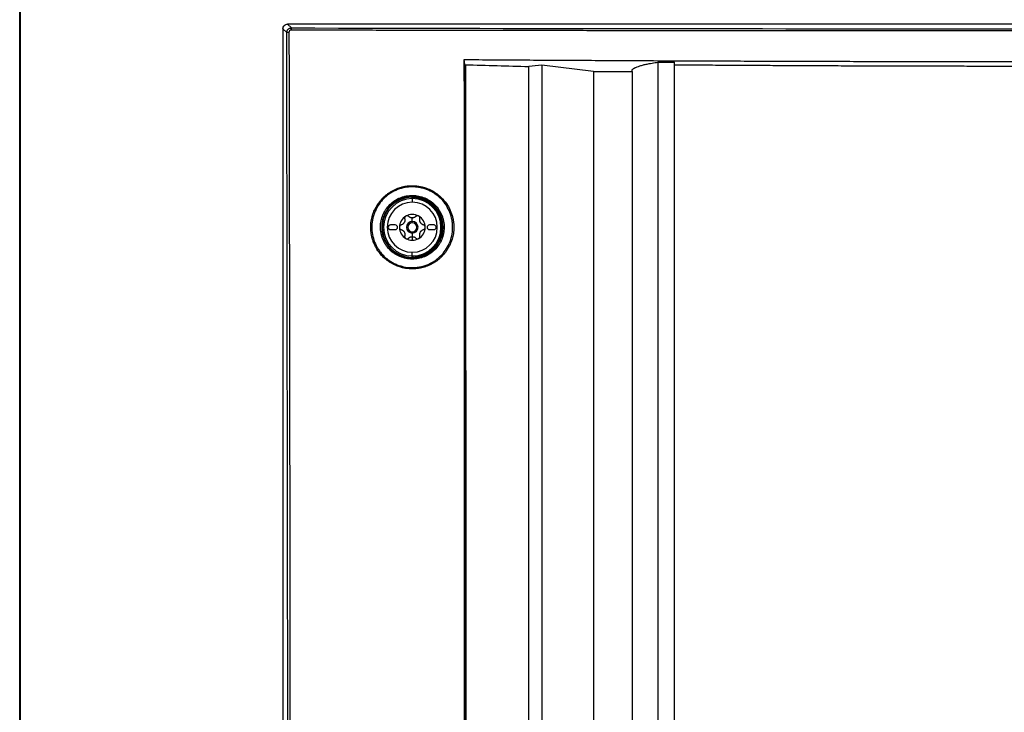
# Model space of a CAD drawing. Header units: millimetres. Extents: x 155473 to 158085, y 111018 to 114514.
# Tile 118 of 181: x 156776 to 156989, y 113059 to 113209. Entities that reach past the tile are written whole.
import ezdxf

# ---------------------------------------------------------------- set-up
doc = ezdxf.new("R2010")
doc.units = ezdxf.units.MM

msp = doc.modelspace()

# ---------------------------------------------------------------- linework, layer by layer
at = {"color": 7, "linetype": 'Continuous', "lineweight": 25}
for p, q in [((156775.71, 112386.87), (156775.71, 113237.12)), ((156775.84, 113233.86), (156775.84, 112831.16)), ((157161.72, 113207.73), (156833.71, 113207.73)), ((156833.71, 113207.73), (156834.53, 113206.91)), ((156832.72, 113206.73), (156832.72, 112831.73)), ((156833.54, 113205.91), (156832.72, 113206.73)), ((156872.07, 113198.98), (156871.98, 113200.06)), ((156899.95, 113197.45), (156888.75, 113198.86)), ((156913.95, 113199.51), (156917.45, 113199.51)), ((156917.45, 113198.95), (156917.45, 113199.51)), ((156899.95, 113197.45), (156908.35, 113197.45)), ((156908.35, 113197.45), (156908.35, 113197.88)), ((156908.35, 113197.45), (156908.35, 112910.07)), ((156860.72, 113169.94), (156860.72, 113170.14)), ((156860.72, 113169.94), (156860.72, 113169.14)), ((156860.75, 113169.94), (156860.75, 113170.17)), ((156860.85, 113170.17), (156860.85, 113170.27)), ((156860.85, 113170.17), (156860.85, 113169.94)), ((156860.72, 113164.98), (156860.72, 113165.76)), ((156860.72, 113164.73), (156860.72, 113164.98)), ((156857.02, 113164.23), (156856.02, 113164.23)), ((156856.02, 113163.23), (156857.02, 113163.23)), ((156860.72, 113162.73), (156860.72, 113162.48)), ((156860.72, 113162.48), (156860.72, 113161.71)), ((156865.42, 113164.23), (156864.42, 113164.23)), ((156864.42, 113163.23), (156865.42, 113163.23)), ((156860.72, 113161.7), (156860.72, 113160.93)), ((156860.72, 113157.52), (156860.72, 113158.32)), ((156860.72, 113157.32), (156860.72, 113157.52)), ((156860.75, 113157.3), (156860.75, 113157.52)), ((156860.85, 113157.53), (156860.85, 113157.29)), ((156860.85, 113157.29), (156860.85, 113157.19))]:
    msp.add_line(p, q, dxfattribs=at)
at = {"color": 7, "linetype": 'Continuous', "lineweight": 25, "flags": 128}
for points in [[(156888.75, 113198.86), (156888.75, 113042.82), (156888.75, 113011.62), (156888.75, 112980.41), (156888.75, 112949.2), (156888.75, 112917.99), (156888.75, 112886.78)], [(156860.62, 113170.24), (156860.64, 113170.26), (156860.65, 113170.27)], [(156860.75, 113170.17), (156860.74, 113170.15), (156860.72, 113170.14)], [(156860.65, 113157.2), (156860.64, 113157.21), (156860.62, 113157.22)], [(156860.72, 113157.32), (156860.74, 113157.31), (156860.75, 113157.3)]]:
    msp.add_lwpolyline(points, dxfattribs=at)
at = {"color": 7, "linetype": 'Continuous', "lineweight": 25}
for centre, radius, start, end in [((156833.91, 113202.11), 3.83, 88.4997, 95.6715), ((156837.73, 113206.53), 3.22, 173.2107, 181.8083), ((156860.72, 113163.73), 6.51, 90.8159, 269.1841), ((156860.72, 113163.73), 6.21, 90, 270), ((156860.72, 113163.73), 5.41, 90, 270), ((156860.65, 113170.17), 0.1, 0.0207, 90.5349), ((156860.72, 113163.73), 6.21, 0, 90), ((156860.72, 113163.73), 5.41, 270, 90), ((156860.72, 113163.73), 6.54, 271.2236, 88.7764), ((156860.72, 113163.73), 6.44, 271.2236, 88.7764), ((156850.62, 113163.21), 4.95, 63.0023, 65.7578), ((156860.72, 113163.73), 2.8, 120, 180), ((156860.72, 113163.73), 2.03, 147.5089, 152.4911), ((156858.04, 113165.28), 1.07, 325.2504, 334.7496), ((156860.72, 113163.73), 2.8, 60, 120), ((156860.72, 113163.73), 1.25, 90, 270), ((156860.72, 113163.73), 1, 90, 270), ((156860.72, 113163.73), 2.03, 87.5089, 92.4911), ((156860.72, 113166.82), 1.07, 265.2504, 270), ((156860.72, 113166.82), 1.07, 270, 274.7496), ((156860.72, 113163.73), 1.25, 270, 90), ((156860.72, 113163.73), 1, 270, 90), ((156860.72, 113163.73), 2.8, 0, 60), ((156860.72, 113163.73), 2.03, 27.5089, 32.4911), ((156863.39, 113165.28), 1.07, 205.2504, 214.7496), ((156856.02, 113163.73), 0.5, 90, 270), ((156857.02, 113163.73), 0.5, 270, 90), ((156860.72, 113163.73), 2.8, 180, 240), ((156860.72, 113163.73), 2.03, 207.5089, 212.4911), ((156858.04, 113162.19), 1.07, 25.2504, 34.7496), ((156860.72, 113163.73), 6.21, 270, 0), ((156860.72, 113163.73), 2.8, 300, 0), ((156860.72, 113163.73), 2.03, 327.5089, 332.4911), ((156863.39, 113162.19), 1.07, 145.2504, 154.7496), ((156864.42, 113163.73), 0.5, 90, 270), ((156865.42, 113163.73), 0.5, 270, 90), ((156860.72, 113163.73), 2.8, 240, 270), ((156860.72, 113160.64), 1.07, 85.2504, 94.7496), ((156860.72, 113163.73), 2.03, 267.5089, 270), ((156860.72, 113163.73), 2.03, 270, 272.4911), ((156860.72, 113163.73), 2.8, 270, 300), ((156866.36, 113155.28), 5.08, 61.5033, 64.4462), ((156860.65, 113157.3), 0.1, 269.4651, 359.9793)]:
    msp.add_arc(centre, radius, start, end, dxfattribs=at)
for points, knots in [([(156832.72, 113206.73), (156832.72, 113206.85), (156832.74, 113206.98), (156832.83, 113207.22), (156832.91, 113207.34), (156833.11, 113207.54), (156833.22, 113207.61), (156833.47, 113207.71), (156833.6, 113207.73), (156833.71, 113207.73)], [0, 0, 0, 0, 0.25, 0.25, 0.5, 0.5, 0.75, 0.75, 1, 1, 1, 1]), ([(156833.54, 113205.91), (156833.54, 113205.95), (156833.54, 113206.02), (156833.56, 113206.12), (156833.58, 113206.22), (156833.62, 113206.32), (156833.67, 113206.41), (156833.72, 113206.5), (156833.79, 113206.58), (156833.86, 113206.65), (156833.94, 113206.72), (156834.03, 113206.78), (156834.12, 113206.83), (156834.22, 113206.86), (156834.32, 113206.89), (156834.43, 113206.91), (156834.5, 113206.91), (156834.53, 113206.91)], [0, 0, 0, 0, 0.0660156, 0.1321135, 0.198296, 0.2645659, 0.3309254, 0.3973773, 0.4639238, 0.5305675, 0.5973109, 0.6641564, 0.7311064, 0.7981633, 0.8653296, 0.9326077, 1, 1, 1, 1]), ([(156833.9, 112831.73), (156833.9, 112862.92), (156833.89, 112894.11), (156833.85, 112956.49), (156833.83, 112987.67), (156833.77, 113050.04), (156833.73, 113081.22), (156833.64, 113143.57), (156833.59, 113174.74), (156833.54, 113205.91)], [0, 0, 0, 0, 0.25, 0.25, 0.5, 0.5, 0.75, 0.75, 1, 1, 1, 1]), ([(156834.51, 113206.43), (156834.38, 113206.43), (156834.25, 113206.38), (156834.07, 113206.19), (156834.01, 113206.06), (156834.01, 113205.93)], [0, 0, 0, 0, 0.5, 0.5, 1, 1, 1, 1]), ([(156834.01, 113205.93), (156834.02, 113202.28), (156834.03, 113194.99), (156834.05, 113184.05), (156834.07, 113173.12), (156834.09, 113162.19), (156834.11, 113151.25), (156834.12, 113140.31), (156834.14, 113129.36), (156834.16, 113118.41), (156834.17, 113107.45), (156834.19, 113096.47), (156834.2, 113085.47), (156834.22, 113074.45), (156834.23, 113063.4), (156834.24, 113052.32), (156834.25, 113041.2), (156834.27, 113030.05), (156834.28, 113015.62), (156834.3, 112997.94), (156834.31, 112977.01), (156834.33, 112956.09), (156834.34, 112935.2), (156834.35, 112914.35), (156834.36, 112893.57), (156834.37, 112872.87), (156834.38, 112852.26), (156834.38, 112838.56), (156834.38, 112831.73)], [0, 0, 0, 0, 0.02925, 0.058487, 0.087717, 0.116944, 0.146175, 0.175415, 0.20467, 0.233945, 0.263249, 0.29259, 0.321979, 0.35143, 0.380952, 0.410557, 0.440258, 0.470066, 0.499991, 0.555911, 0.611847, 0.667756, 0.723592, 0.779309, 0.834858, 0.890185, 0.945242, 1, 1, 1, 1]), ([(157160.92, 113206.43), (157158.79, 113206.43), (157154.52, 113206.42), (157148.12, 113206.4), (157141.73, 113206.39), (157135.33, 113206.38), (157128.93, 113206.37), (157122.53, 113206.36), (157116.13, 113206.35), (157109.73, 113206.34), (157103.33, 113206.33), (157096.94, 113206.32), (157090.53, 113206.31), (157084.13, 113206.3), (157077.73, 113206.29), (157071.33, 113206.29), (157064.93, 113206.28), (157058.53, 113206.28), (157052.13, 113206.27), (157045.73, 113206.27), (157039.33, 113206.26), (157032.93, 113206.26), (157026.52, 113206.26), (157020.12, 113206.25), (157013.72, 113206.25), (157007.32, 113206.25), (157000.92, 113206.25), (156994.51, 113206.25), (156988.11, 113206.25), (156981.71, 113206.25), (156975.31, 113206.25), (156968.91, 113206.26), (156962.5, 113206.26), (156956.1, 113206.26), (156949.7, 113206.27), (156943.3, 113206.27), (156936.9, 113206.28), (156930.5, 113206.28), (156924.1, 113206.29), (156917.7, 113206.29), (156911.3, 113206.3), (156904.9, 113206.31), (156898.5, 113206.32), (156892.1, 113206.33), (156885.7, 113206.34), (156879.3, 113206.35), (156872.9, 113206.36), (156866.5, 113206.37), (156860.1, 113206.38), (156853.7, 113206.39), (156847.31, 113206.4), (156840.91, 113206.42), (156836.65, 113206.43), (156834.51, 113206.43)], [0, 0, 0, 0, 0.019608, 0.039216, 0.058824, 0.078432, 0.098039, 0.117647, 0.137255, 0.156863, 0.176471, 0.196079, 0.215687, 0.235294, 0.254902, 0.27451, 0.294118, 0.313726, 0.333334, 0.352941, 0.372549, 0.392157, 0.411765, 0.431373, 0.45098, 0.470588, 0.490196, 0.509804, 0.529412, 0.54902, 0.568627, 0.588235, 0.607843, 0.627451, 0.647059, 0.666666, 0.686274, 0.705882, 0.72549, 0.745098, 0.764706, 0.784313, 0.803921, 0.823529, 0.843137, 0.862745, 0.882353, 0.901961, 0.921568, 0.941176, 0.960784, 0.980392, 1, 1, 1, 1]), ([(156834.53, 113206.91), (156888.9, 113206.79), (156943.31, 113206.73), (157052.14, 113206.73), (157106.53, 113206.79), (157160.9, 113206.91)], [0, 0, 0, 0, 0.5, 0.5, 1, 1, 1, 1]), ([(156871.98, 113200.06), (156874.08, 113200.05), (156878.28, 113200.02), (156884.57, 113199.98), (156890.87, 113199.94), (156897.17, 113199.91), (156903.47, 113199.87), (156909.77, 113199.84), (156916.06, 113199.81), (156922.36, 113199.79), (156928.66, 113199.76), (156934.96, 113199.74), (156941.26, 113199.72), (156947.56, 113199.7), (156953.86, 113199.68), (156960.16, 113199.67), (156966.46, 113199.66), (156972.75, 113199.65), (156979.05, 113199.64), (156985.35, 113199.63), (156991.65, 113199.63), (156997.95, 113199.63), (157004.25, 113199.63), (157010.55, 113199.63), (157016.85, 113199.64), (157023.15, 113199.65), (157029.45, 113199.66), (157035.75, 113199.67), (157042.05, 113199.68), (157048.35, 113199.7), (157054.65, 113199.72), (157060.95, 113199.74), (157067.25, 113199.76), (157073.54, 113199.79), (157079.84, 113199.81), (157086.14, 113199.84), (157092.44, 113199.88), (157098.74, 113199.91), (157105.03, 113199.95), (157111.33, 113199.98), (157117.63, 113200.02), (157121.83, 113200.05), (157123.92, 113200.07)], [0, 0, 0, 0, 0.025, 0.050001, 0.075001, 0.100001, 0.125002, 0.150002, 0.175002, 0.200002, 0.225002, 0.250002, 0.275002, 0.300002, 0.325001, 0.350001, 0.375001, 0.400001, 0.425, 0.45, 0.475, 0.5, 0.524999, 0.549999, 0.574999, 0.599999, 0.624998, 0.649998, 0.674998, 0.699998, 0.724998, 0.749998, 0.774998, 0.799998, 0.824998, 0.849998, 0.874998, 0.899998, 0.924999, 0.949999, 0.974999, 1, 1, 1, 1]), ([(156872.09, 112940.11), (156872.09, 112943.8), (156872.08, 112951.17), (156872.08, 112962.22), (156872.08, 112973.25), (156872.08, 112984.26), (156872.07, 112995.24), (156872.07, 113006.19), (156872.07, 113017.11), (156872.06, 113028), (156872.06, 113038.86), (156872.05, 113049.69), (156872.05, 113060.49), (156872.05, 113071.26), (156872.04, 113082.02), (156872.04, 113092.76), (156872.03, 113103.49), (156872.03, 113114.22), (156872.02, 113124.94), (156872.02, 113135.66), (156872.01, 113146.38), (156872.01, 113157.1), (156872, 113167.83), (156871.99, 113178.57), (156871.99, 113189.31), (156871.98, 113196.48), (156871.98, 113200.06)], [0, 0, 0, 0, 0.042568, 0.085067, 0.127488, 0.16982, 0.212056, 0.254187, 0.296202, 0.338095, 0.379857, 0.4215, 0.463038, 0.504487, 0.545863, 0.587181, 0.628457, 0.669705, 0.710941, 0.752176, 0.793417, 0.834673, 0.875952, 0.91726, 0.958607, 1, 1, 1, 1]), ([(156872.07, 113198.98), (156872.07, 113198.98), (156872.07, 113198.98), (156872.09, 113198.97), (156872.11, 113198.96), (156872.14, 113198.96), (156872.17, 113198.95), (156872.19, 113198.95), (156872.2, 113198.95)], [0, 0, 0, 0, 0.168698, 0.332627, 0.500701, 0.749928, 0.874591, 1, 1, 1, 1]), ([(156872.2, 113198.95), (156872.2, 113196.48), (156872.21, 113191.55), (156872.22, 113184.15), (156872.23, 113176.74), (156872.23, 113169.34), (156872.24, 113161.94), (156872.25, 113154.54), (156872.26, 113147.14), (156872.27, 113139.73), (156872.27, 113132.33), (156872.28, 113124.93), (156872.29, 113117.53), (156872.29, 113110.13), (156872.3, 113102.73), (156872.31, 113095.33), (156872.31, 113087.93), (156872.32, 113080.53), (156872.32, 113073.13), (156872.33, 113065.74), (156872.34, 113058.34), (156872.34, 113050.94), (156872.35, 113043.55), (156872.35, 113036.15), (156872.36, 113028.75), (156872.36, 113021.36), (156872.36, 113013.96), (156872.37, 113006.57), (156872.37, 112999.18), (156872.38, 112991.79), (156872.38, 112984.39), (156872.38, 112977), (156872.39, 112969.61), (156872.39, 112962.22), (156872.39, 112954.84), (156872.39, 112947.45), (156872.4, 112942.52), (156872.4, 112940.06)], [0, 0, 0, 0, 0.0286306, 0.057258, 0.0858822, 0.1145032, 0.1431209, 0.1717353, 0.2003465, 0.2289543, 0.2575587, 0.2861598, 0.3147574, 0.3433515, 0.3719422, 0.4005294, 0.4291131, 0.4576931, 0.4862696, 0.5148425, 0.5434117, 0.5719773, 0.6005391, 0.6290972, 0.6576516, 0.6862021, 0.7147488, 0.7432917, 0.7718307, 0.8003659, 0.828897, 0.8574243, 0.8859475, 0.9144667, 0.9429819, 0.971493, 1, 1, 1, 1]), ([(156885.95, 112876.25), (156885.95, 112877.8), (156885.94, 112881.16), (156885.94, 112886.2), (156885.95, 112891.37), (156885.95, 112897.02), (156885.96, 112905.42), (156885.95, 112915.67), (156885.95, 112933.54), (156885.95, 112960.42), (156885.95, 112997.21), (156885.95, 113028.55), (156885.95, 113050.94), (156885.95, 113064.38), (156885.95, 113077.81), (156885.95, 113091.24), (156885.95, 113104.67), (156885.95, 113118.09), (156885.95, 113131.51), (156885.95, 113144.93), (156885.95, 113158.34), (156885.95, 113171.75), (156885.95, 113185.16), (156885.95, 113194.1), (156885.95, 113198.56)], [0, 0, 0, 0, 0.014401, 0.03125, 0.046875, 0.0625, 0.083787, 0.125, 0.157754, 0.25, 0.37501, 0.499999, 0.541684, 0.583365, 0.625044, 0.666719, 0.708392, 0.750061, 0.791727, 0.833389, 0.875048, 0.916702, 0.958353, 1, 1, 1, 1]), ([(156908.35, 113197.88), (156908.37, 113197.9), (156908.41, 113197.94), (156908.48, 113198), (156908.56, 113198.07), (156908.65, 113198.13), (156908.75, 113198.19), (156908.86, 113198.25), (156908.98, 113198.31), (156909.23, 113198.42), (156909.67, 113198.6), (156910.35, 113198.81), (156911.14, 113199.01), (156911.91, 113199.17), (156912.63, 113199.3), (156913.27, 113199.41), (156913.72, 113199.47), (156913.95, 113199.51)], [0, 0, 0, 0, 0.030842, 0.061736, 0.092713, 0.123802, 0.155032, 0.186432, 0.218031, 0.249856, 0.373122, 0.500006, 0.622509, 0.749004, 0.830967, 0.914565, 1, 1, 1, 1]), ([(156997.95, 112874.67), (156990.17, 112874.67), (156982.48, 112874.67), (156970.84, 112874.67), (156966.94, 112874.67), (156959.05, 112874.67), (156955.07, 112874.67), (156948.98, 112874.67), (156946.42, 112874.67), (156943.83, 112874.67), (156943.05, 112874.67), (156942.79, 112874.67), (156942.24, 112874.69), (156941.96, 112874.7), (156941.07, 112874.78), (156940.42, 112874.88), (156939.03, 112875.21), (156938.29, 112875.44), (156937.17, 112875.91), (156936.8, 112876.08), (156936.07, 112876.46), (156935.71, 112876.67), (156935.03, 112877.11), (156934.71, 112877.34), (156934.1, 112877.8), (156933.82, 112878.04), (156933.03, 112878.76), (156932.58, 112879.23), (156932.01, 112879.92), (156931.83, 112880.14), (156931.51, 112880.58), (156931.36, 112880.79), (156930.1, 112882.69), (156929.05, 112884.26), (156927.02, 112887.31), (156926.03, 112888.78), (156924.1, 112891.68), (156923.14, 112893.11), (156921.24, 112895.97), (156920.28, 112897.4), (156918.34, 112900.31), (156917.35, 112901.79), (156916.07, 112903.71), (156915.82, 112904.12), (156915.36, 112904.99), (156915.14, 112905.45), (156914.76, 112906.42), (156914.59, 112906.92), (156914.31, 112907.95), (156914.19, 112908.48), (156914.03, 112909.54), (156913.98, 112910.07), (156913.95, 112910.86), (156913.95, 112911.12), (156913.95, 112911.63), (156913.95, 112912.92), (156913.95, 112918.33), (156913.95, 112931.72), (156913.95, 112960.56), (156913.95, 112985.28), (156913.95, 113067.67), (156913.95, 113133.59), (156913.95, 113199.51)], [0, 0, 0, 0, 0.0625, 0.0625, 0.09375, 0.09375, 0.125, 0.125, 0.140625, 0.144531, 0.144531, 0.146484, 0.146484, 0.148438, 0.148438, 0.152344, 0.152344, 0.15625, 0.15625, 0.158203, 0.158203, 0.160156, 0.160156, 0.162109, 0.162109, 0.164063, 0.164063, 0.167969, 0.167969, 0.169922, 0.169922, 0.171875, 0.171875, 0.1875, 0.1875, 0.203125, 0.203125, 0.21875, 0.21875, 0.234375, 0.234375, 0.25, 0.25, 0.253906, 0.253906, 0.257813, 0.257813, 0.261719, 0.261719, 0.265625, 0.265625, 0.269531, 0.269531, 0.271484, 0.271484, 0.273438, 0.28125, 0.3125, 0.375, 0.5, 0.5, 1, 1, 1, 1]), ([(156997.95, 112878.39), (156996.32, 112878.39), (156993.06, 112878.39), (156988.18, 112878.39), (156983.31, 112878.39), (156978.44, 112878.39), (156973.15, 112878.39), (156967.44, 112878.38), (156961.33, 112878.38), (156955.26, 112878.37), (156950.71, 112878.37), (156947.68, 112878.37), (156946.16, 112878.37), (156944.63, 112878.36), (156943.53, 112878.36), (156942.77, 112878.36), (156942.21, 112878.38), (156941.28, 112878.47), (156940, 112878.74), (156938.6, 112879.26), (156937.24, 112880), (156936.04, 112880.89), (156935.19, 112881.74), (156934.66, 112882.39), (156934.32, 112882.84), (156933.97, 112883.37), (156933.59, 112883.94), (156933.07, 112884.73), (156932.29, 112885.9), (156931.15, 112887.61), (156929.15, 112890.61), (156926.38, 112894.75), (156923.82, 112898.59), (156922.1, 112901.16), (156921.25, 112902.45), (156920.39, 112903.72), (156919.73, 112904.72), (156919.27, 112905.4), (156919.03, 112905.77), (156918.84, 112906.1), (156918.66, 112906.43), (156918.49, 112906.75), (156918.34, 112907.08), (156918.21, 112907.4), (156917.95, 112908.08), (156917.64, 112909.17), (156917.48, 112910.36), (156917.45, 112911.25), (156917.45, 112911.77), (156917.45, 112912.25), (156917.45, 112913.02), (156917.45, 112914.51), (156917.45, 112917.86), (156917.45, 112924.72), (156917.45, 112934.74), (156917.45, 112946.75), (156917.45, 112962.78), (156917.45, 112982.8), (156917.45, 113003.74), (156917.45, 113021.6), (156917.45, 113036.37), (156917.45, 113051.15), (156917.45, 113065.92), (156917.45, 113080.7), (156917.45, 113095.48), (156917.45, 113110.26), (156917.45, 113125.03), (156917.45, 113139.82), (156917.45, 113154.6), (156917.45, 113169.38), (156917.45, 113184.16), (156917.45, 113194.02), (156917.45, 113198.95)], [0, 0, 0, 0, 0.012688, 0.025317, 0.037911, 0.050497, 0.063101, 0.07904, 0.094839, 0.110545, 0.126202, 0.130156, 0.134103, 0.138043, 0.141978, 0.142652, 0.143991, 0.1463, 0.149907, 0.154174, 0.157833, 0.161868, 0.165756, 0.167102, 0.16842, 0.170149, 0.171992, 0.173734, 0.177543, 0.182892, 0.189679, 0.20557, 0.221569, 0.225582, 0.22957, 0.233543, 0.237513, 0.238873, 0.23991, 0.240897, 0.241868, 0.242819, 0.24375, 0.244656, 0.245533, 0.249397, 0.253436, 0.254787, 0.256337, 0.257425, 0.258514, 0.262323, 0.268989, 0.284542, 0.31565, 0.346761, 0.377864, 0.44009, 0.502293, 0.540543, 0.578798, 0.617059, 0.655325, 0.693597, 0.731874, 0.770158, 0.808448, 0.846745, 0.885048, 0.923358, 0.961675, 1, 1, 1, 1]), ([(156917.45, 113198.95), (156919.03, 113198.94), (156922.19, 113198.91), (156926.92, 113198.88), (156931.65, 113198.85), (156936.39, 113198.82), (156941.12, 113198.8), (156945.85, 113198.77), (156950.59, 113198.75), (156955.32, 113198.73), (156960.06, 113198.72), (156964.8, 113198.7), (156969.53, 113198.69), (156974.27, 113198.68), (156979.01, 113198.67), (156983.74, 113198.66), (156988.48, 113198.65), (156993.22, 113198.65), (156999.36, 113198.65), (157006.9, 113198.65), (157015.85, 113198.66), (157024.8, 113198.68), (157033.74, 113198.71), (157042.69, 113198.74), (157051.63, 113198.78), (157060.57, 113198.83), (157069.51, 113198.88), (157075.47, 113198.93), (157078.45, 113198.95)], [0, 0, 0, 0, 0.029408, 0.058816, 0.088223, 0.117632, 0.14704, 0.176449, 0.205859, 0.235269, 0.26468, 0.294092, 0.323505, 0.35292, 0.382336, 0.411753, 0.441172, 0.470593, 0.500016, 0.555586, 0.61115, 0.666709, 0.722264, 0.777815, 0.833363, 0.888909, 0.944455, 1, 1, 1, 1]), ([(156899.95, 113197.45), (156899.95, 113180.02), (156899.95, 113162.43), (156899.95, 113127.01), (156899.95, 113109.18), (156899.95, 113055.54), (156899.95, 113019.54), (156899.95, 112965.94), (156899.95, 112948.14), (156899.95, 112926.04), (156899.95, 112919.42), (156899.95, 112911.72), (156899.95, 112908.29), (156899.95, 112907.05), (156899.95, 112906.78), (156899.95, 112906.64), (156899.96, 112906.25), (156899.97, 112906.03), (156900, 112905.61), (156900.02, 112905.42), (156900.07, 112905.05), (156900.1, 112904.88), (156900.19, 112904.37), (156900.26, 112904.05), (156900.43, 112903.44), (156900.52, 112903.14), (156900.74, 112902.56), (156900.86, 112902.27), (156901.13, 112901.68), (156901.29, 112901.38), (156901.56, 112900.91), (156901.66, 112900.75), (156901.83, 112900.49), (156901.88, 112900.41), (156902, 112900.23), (156902.29, 112899.8), (156903.04, 112898.67), (156903.74, 112897.62), (156906.1, 112894.1), (156908.01, 112891.23), (156911.88, 112885.44), (156913.82, 112882.53), (156917.67, 112876.76), (156919.58, 112873.9), (156922.38, 112869.71), (156923.42, 112868.15), (156924.45, 112866.61), (156924.68, 112866.27), (156924.79, 112866.11), (156925.13, 112865.64), (156925.36, 112865.37), (156926.04, 112864.6), (156926.51, 112864.17), (156927.48, 112863.4), (156927.99, 112863.06), (156929.07, 112862.46), (156929.64, 112862.2), (156930.59, 112861.88), (156930.92, 112861.78), (156931.64, 112861.6), (156932.02, 112861.53), (156932.66, 112861.44), (156932.88, 112861.41), (156933.37, 112861.38), (156933.64, 112861.37), (156934.54, 112861.37), (156935.15, 112861.37), (156945.52, 112861.37), (156955.69, 112861.37), (156976.56, 112861.37), (156987.26, 112861.37), (156997.95, 112861.37)], [0, 0, 0, 0, 0.125, 0.125, 0.25, 0.25, 0.5, 0.5, 0.625, 0.625, 0.65625, 0.671875, 0.679688, 0.680664, 0.680664, 0.681641, 0.681641, 0.683594, 0.683594, 0.685547, 0.685547, 0.6875, 0.6875, 0.691406, 0.691406, 0.695313, 0.695313, 0.699219, 0.699219, 0.703125, 0.703125, 0.705078, 0.705078, 0.706055, 0.706055, 0.707031, 0.710938, 0.71875, 0.71875, 0.75, 0.75, 0.78125, 0.78125, 0.8125, 0.8125, 0.828125, 0.830078, 0.830078, 0.832031, 0.832031, 0.835938, 0.835938, 0.84375, 0.84375, 0.851563, 0.851563, 0.859375, 0.859375, 0.863281, 0.863281, 0.867188, 0.867188, 0.869141, 0.869141, 0.871094, 0.871094, 0.875, 0.875, 0.9375, 0.9375, 1, 1, 1, 1]), ([(156852.65, 113167.73), (156852.7, 113167.82), (156852.79, 113168), (156852.94, 113168.26), (156853.09, 113168.52), (156853.26, 113168.78), (156853.44, 113169.03), (156853.63, 113169.28), (156853.82, 113169.52), (156854.03, 113169.76), (156854.24, 113169.99), (156854.47, 113170.21), (156854.7, 113170.43), (156854.94, 113170.64), (156855.19, 113170.84), (156855.44, 113171.03), (156855.71, 113171.21), (156855.98, 113171.39), (156856.26, 113171.55), (156856.54, 113171.71), (156856.83, 113171.85), (156857.13, 113171.99), (156857.44, 113172.12), (156857.75, 113172.23), (156858.06, 113172.33), (156858.38, 113172.43), (156858.7, 113172.51), (156859.03, 113172.58), (156859.36, 113172.63), (156859.7, 113172.68), (156860.03, 113172.71), (156860.37, 113172.73), (156860.6, 113172.73), (156860.71, 113172.73)], [0, 0, 0, 0, 0.0303123, 0.0607399, 0.0912931, 0.1219826, 0.1528192, 0.1838145, 0.2149802, 0.2463288, 0.2778734, 0.309601, 0.3413882, 0.373229, 0.4051371, 0.4371262, 0.46921, 0.5014026, 0.533718, 0.5661707, 0.5987753, 0.6315469, 0.664488, 0.6975455, 0.7307128, 0.7639906, 0.7973789, 0.8308775, 0.8644857, 0.8982026, 0.9320275, 0.9659599, 1, 1, 1, 1]), ([(156868.55, 113159.87), (156868.81, 113160.38), (156869.01, 113160.92), (156869.31, 113162.03), (156869.4, 113162.59), (156869.46, 113163.45), (156869.46, 113163.74), (156869.44, 113164.31), (156869.42, 113164.6), (156869.31, 113165.44), (156869.18, 113166), (156868.81, 113167.09), (156868.57, 113167.61), (156868.15, 113168.35), (156867.99, 113168.59), (156867.66, 113169.06), (156867.48, 113169.29), (156866.92, 113169.93), (156866.5, 113170.32), (156865.82, 113170.84), (156865.58, 113171.01), (156865.1, 113171.31), (156864.85, 113171.45), (156864.08, 113171.83), (156863.55, 113172.04), (156862.72, 113172.26), (156862.43, 113172.32), (156861.87, 113172.42), (156861.59, 113172.45), (156861.02, 113172.49), (156860.73, 113172.5), (156860.16, 113172.48), (156859.87, 113172.46), (156859.02, 113172.34), (156858.46, 113172.22), (156857.38, 113171.85), (156856.85, 113171.62), (156855.86, 113171.05), (156855.39, 113170.72), (156854.75, 113170.15), (156854.54, 113169.95), (156854.14, 113169.53), (156853.95, 113169.31), (156853.43, 113168.63), (156853.12, 113168.14), (156852.86, 113167.62)], [0, 0, 0, 0, 0.0625, 0.0625, 0.125, 0.125, 0.15625, 0.15625, 0.1875, 0.1875, 0.25, 0.25, 0.3125, 0.3125, 0.34375, 0.34375, 0.375, 0.375, 0.4375, 0.4375, 0.46875, 0.46875, 0.5, 0.5, 0.5625, 0.5625, 0.59375, 0.59375, 0.625, 0.625, 0.65625, 0.65625, 0.6875, 0.6875, 0.75, 0.75, 0.8125, 0.8125, 0.875, 0.875, 0.90625, 0.90625, 0.9375, 0.9375, 1, 1, 1, 1]), ([(156860.71, 113172.73), (156860.8, 113172.73), (156861.03, 113172.73), (156861.47, 113172.71), (156862.1, 113172.63), (156862.91, 113172.48), (156863.88, 113172.18), (156864.99, 113171.69), (156866.17, 113170.94), (156867.36, 113169.88), (156868.21, 113168.77), (156868.77, 113167.78), (156869.1, 113167.04), (156869.36, 113166.29), (156869.54, 113165.55), (156869.66, 113164.81), (156869.72, 113164.09), (156869.72, 113163.38), (156869.66, 113162.7), (156869.56, 113162.05), (156869.42, 113161.43), (156869.24, 113160.84), (156869.03, 113160.28), (156868.87, 113159.92), (156868.78, 113159.75)], [0, 0, 0, 0, 0.013799, 0.038051, 0.072782, 0.117976, 0.173511, 0.239333, 0.315816, 0.402532, 0.49971, 0.545152, 0.589417, 0.632456, 0.674318, 0.715078, 0.754801, 0.793482, 0.830863, 0.866982, 0.901912, 0.93571, 0.968425, 1, 1, 1, 1]), ([(156864.53, 113157.99), (156864.15, 113157.74), (156863.75, 113157.52), (156862.91, 113157.19), (156862.48, 113157.06), (156861.59, 113156.88), (156861.14, 113156.84), (156860.46, 113156.85), (156860.24, 113156.86), (156859.79, 113156.91), (156859.56, 113156.94), (156858.9, 113157.08), (156858.47, 113157.21), (156857.84, 113157.48), (156857.64, 113157.57), (156857.24, 113157.79), (156857.05, 113157.91), (156856.49, 113158.29), (156856.14, 113158.57), (156855.5, 113159.22), (156855.22, 113159.57), (156854.84, 113160.14), (156854.72, 113160.34), (156854.51, 113160.74), (156854.42, 113160.94), (156854.25, 113161.36), (156854.18, 113161.57), (156854.05, 113162.01), (156853.99, 113162.23), (156853.87, 113162.9), (156853.83, 113163.34), (156853.83, 113164.25), (156853.88, 113164.7), (156854.06, 113165.59), (156854.19, 113166.02), (156854.46, 113166.64), (156854.56, 113166.85), (156854.77, 113167.25), (156854.89, 113167.44), (156855.27, 113168), (156855.56, 113168.34), (156856.21, 113168.98), (156856.56, 113169.27), (156856.94, 113169.52)], [0, 0, 0, 0, 0.0625, 0.0625, 0.125, 0.125, 0.1875, 0.1875, 0.21875, 0.21875, 0.25, 0.25, 0.3125, 0.3125, 0.34375, 0.34375, 0.375, 0.375, 0.4375, 0.4375, 0.5, 0.5, 0.53125, 0.53125, 0.5625, 0.5625, 0.59375, 0.59375, 0.625, 0.625, 0.6875, 0.6875, 0.75, 0.75, 0.8125, 0.8125, 0.84375, 0.84375, 0.875, 0.875, 0.9375, 0.9375, 1, 1, 1, 1]), ([(156857.08, 113169.3), (156857, 113169.25), (156856.86, 113169.15), (156856.64, 113168.99), (156856.44, 113168.82), (156856.24, 113168.64), (156856.04, 113168.46), (156855.85, 113168.26), (156855.68, 113168.06), (156855.5, 113167.85), (156855.34, 113167.63), (156855.18, 113167.41), (156855.04, 113167.18), (156854.9, 113166.94), (156854.78, 113166.7), (156854.66, 113166.45), (156854.55, 113166.2), (156854.46, 113165.94), (156854.37, 113165.67), (156854.3, 113165.4), (156854.23, 113165.14), (156854.18, 113164.86), (156854.14, 113164.59), (156854.11, 113164.31), (156854.09, 113164.03), (156854.09, 113163.84), (156854.09, 113163.75)], [0, 0, 0, 0, 0.040767, 0.081444, 0.122098, 0.162793, 0.203598, 0.24463, 0.285907, 0.32733, 0.368799, 0.410217, 0.451599, 0.493029, 0.534579, 0.576321, 0.618336, 0.660634, 0.702944, 0.745123, 0.787265, 0.829441, 0.871724, 0.914191, 0.956922, 1, 1, 1, 1]), ([(156856.94, 113169.52), (156857.32, 113169.77), (156857.72, 113169.98), (156858.35, 113170.23), (156858.56, 113170.3), (156858.99, 113170.43), (156859.21, 113170.48), (156859.88, 113170.61), (156860.33, 113170.64), (156861.22, 113170.64), (156861.68, 113170.59), (156862.56, 113170.4), (156862.99, 113170.27), (156863.61, 113170.01), (156863.82, 113169.91), (156864.21, 113169.69), (156864.4, 113169.57), (156864.96, 113169.2), (156865.31, 113168.91), (156865.94, 113168.26), (156866.23, 113167.91), (156866.6, 113167.35), (156866.71, 113167.16), (156866.92, 113166.76), (156867.02, 113166.55), (156867.19, 113166.14), (156867.26, 113165.92), (156867.39, 113165.49), (156867.45, 113165.27), (156867.58, 113164.6), (156867.62, 113164.16), (156867.61, 113163.26), (156867.57, 113162.8), (156867.39, 113161.92), (156867.26, 113161.49), (156866.99, 113160.87), (156866.9, 113160.66), (156866.68, 113160.26), (156866.57, 113160.07), (156866.19, 113159.51), (156865.9, 113159.17), (156865.26, 113158.52), (156864.91, 113158.24), (156864.53, 113157.99)], [0, 0, 0, 0, 0.0625, 0.0625, 0.09375, 0.09375, 0.125, 0.125, 0.1875, 0.1875, 0.25, 0.25, 0.3125, 0.3125, 0.34375, 0.34375, 0.375, 0.375, 0.4375, 0.4375, 0.5, 0.5, 0.53125, 0.53125, 0.5625, 0.5625, 0.59375, 0.59375, 0.625, 0.625, 0.6875, 0.6875, 0.75, 0.75, 0.8125, 0.8125, 0.84375, 0.84375, 0.875, 0.875, 0.9375, 0.9375, 1, 1, 1, 1]), ([(156856.94, 113169.52), (156856.97, 113169.47), (156857.01, 113169.41), (156857.07, 113169.33), (156857.09, 113169.3), (156857.09, 113169.3)], [0, 0, 0, 0, 0.5, 0.5, 1, 1, 1, 1]), ([(156857.09, 113169.3), (156857.09, 113169.3), (156857.08, 113169.3), (156857.08, 113169.3), (156857.08, 113169.3)], [0, 0, 0, 0, 0.312412, 1, 1, 1, 1]), ([(156867.37, 113163.73), (156867.37, 113163.82), (156867.37, 113163.99), (156867.35, 113164.26), (156867.33, 113164.53), (156867.29, 113164.81), (156867.23, 113165.1), (156867.17, 113165.38), (156867.09, 113165.67), (156866.99, 113165.97), (156866.88, 113166.26), (156866.75, 113166.56), (156866.6, 113166.85), (156866.36, 113167.27), (156865.96, 113167.86), (156865.32, 113168.58), (156864.59, 113169.16), (156863.54, 113169.81), (156862.19, 113170.3), (156860.81, 113170.41), (156859.92, 113170.34), (156859.4, 113170.26), (156858.89, 113170.13), (156858.41, 113169.97), (156857.94, 113169.78), (156857.5, 113169.56), (156857.22, 113169.39), (156857.09, 113169.3)], [0, 0, 0, 0, 0.0182011, 0.0368923, 0.0560736, 0.075745, 0.0959065, 0.116558, 0.1376994, 0.1593308, 0.181452, 0.204063, 0.2271638, 0.2507543, 0.3052889, 0.3757127, 0.4528879, 0.500484, 0.6357375, 0.7500614, 0.7875365, 0.8244208, 0.860715, 0.8964194, 0.9315347, 0.9660614, 1, 1, 1, 1]), ([(156860.62, 113170.24), (156860.63, 113170.24), (156860.65, 113170.24), (156860.66, 113170.24), (156860.67, 113170.23), (156860.68, 113170.23), (156860.69, 113170.22), (156860.69, 113170.21), (156860.7, 113170.2), (156860.71, 113170.19), (156860.71, 113170.19), (156860.72, 113170.18), (156860.72, 113170.16), (156860.72, 113170.16), (156860.72, 113170.15), (156860.72, 113170.14)], [0, 0, 0, 0, 0.0000335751, 0.0000335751, 0.0000335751, 0.0000671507, 0.0000671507, 0.0000671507, 0.0001007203, 0.0001007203, 0.0001007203, 0.0001342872, 0.0001342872, 0.0001342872, 0.0001576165, 0.0001576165, 0.0001576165, 0.0001576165]), ([(156860.85, 113170.17), (156860.84, 113170.17), (156860.82, 113170.17), (156860.79, 113170.17), (156860.76, 113170.17), (156860.76, 113170.17), (156860.75, 113170.17)], [0, 0, 0, 0, 0.162715, 0.3838935, 0.6631673, 1, 1, 1, 1]), ([(156860.72, 113154.73), (156860.63, 113154.73), (156860.41, 113154.74), (156860, 113154.76), (156859.46, 113154.81), (156858.77, 113154.93), (156857.96, 113155.15), (156857.04, 113155.5), (156856.03, 113156.02), (156854.98, 113156.75), (156853.95, 113157.74), (156853.18, 113158.76), (156852.66, 113159.69), (156852.34, 113160.42), (156852.08, 113161.15), (156851.9, 113161.89), (156851.77, 113162.62), (156851.71, 113163.34), (156851.71, 113164.05), (156851.76, 113164.73), (156851.86, 113165.39), (156852, 113166.02), (156852.18, 113166.62), (156852.4, 113167.19), (156852.57, 113167.55), (156852.65, 113167.73)], [0, 0, 0, 0, 0.014184, 0.036355, 0.066451, 0.104437, 0.150351, 0.204347, 0.266376, 0.336294, 0.414031, 0.499936, 0.544721, 0.588321, 0.630931, 0.672596, 0.713227, 0.75275, 0.791134, 0.82851, 0.864889, 0.900246, 0.934563, 0.967828, 1, 1, 1, 1]), ([(156852.86, 113167.62), (156852.61, 113167.1), (156852.41, 113166.57), (156852.18, 113165.74), (156852.12, 113165.46), (156852.03, 113164.9), (156851.99, 113164.61), (156851.94, 113163.75), (156851.96, 113163.18), (156852.1, 113162.05), (156852.24, 113161.48), (156852.6, 113160.4), (156852.83, 113159.88), (156853.27, 113159.13), (156853.42, 113158.89), (156853.75, 113158.42), (156853.93, 113158.2), (156854.31, 113157.77), (156854.5, 113157.56), (156854.92, 113157.17), (156855.14, 113156.98), (156855.83, 113156.46), (156856.31, 113156.15), (156857.08, 113155.77), (156857.34, 113155.66), (156857.88, 113155.45), (156858.15, 113155.37), (156858.98, 113155.14), (156859.54, 113155.05), (156860.4, 113154.99), (156860.69, 113154.99), (156861.27, 113155), (156861.55, 113155.03), (156862.4, 113155.14), (156862.96, 113155.27), (156864.05, 113155.64), (156864.57, 113155.88), (156865.31, 113156.3), (156865.56, 113156.46), (156866.02, 113156.79), (156866.25, 113156.97), (156866.9, 113157.53), (156867.29, 113157.95), (156867.99, 113158.86), (156868.3, 113159.35), (156868.55, 113159.87)], [0, 0, 0, 0, 0.0625, 0.0625, 0.09375, 0.09375, 0.125, 0.125, 0.1875, 0.1875, 0.25, 0.25, 0.3125, 0.3125, 0.34375, 0.34375, 0.375, 0.375, 0.40625, 0.40625, 0.4375, 0.4375, 0.5, 0.5, 0.53125, 0.53125, 0.5625, 0.5625, 0.625, 0.625, 0.65625, 0.65625, 0.6875, 0.6875, 0.75, 0.75, 0.8125, 0.8125, 0.84375, 0.84375, 0.875, 0.875, 0.9375, 0.9375, 1, 1, 1, 1]), ([(156858.91, 113164.67), (156858.9, 113164.65), (156858.86, 113164.6), (156858.8, 113164.53), (156858.73, 113164.46), (156858.63, 113164.39), (156858.49, 113164.31), (156858.37, 113164.27), (156858.31, 113164.25)], [0, 0, 0, 0, 0.118955, 0.241753, 0.368585, 0.499622, 0.734116, 1, 1, 1, 1]), ([(156859.07, 113165.56), (156859.08, 113165.52), (156859.09, 113165.46), (156859.1, 113165.37), (156859.11, 113165.28), (156859.1, 113165.15), (156859.07, 113165), (156859.03, 113164.88), (156859, 113164.82)], [0, 0, 0, 0, 0.1368319, 0.2657372, 0.3867688, 0.4999905, 0.7574953, 1, 1, 1, 1]), ([(156859.32, 113166.16), (156859.3, 113166.15), (156859.26, 113166.12), (156859.2, 113166.07), (156859.16, 113166.02), (156859.12, 113165.96), (156859.08, 113165.89), (156859.05, 113165.79), (156859.04, 113165.67), (156859.06, 113165.6), (156859.07, 113165.56)], [0, 0, 0, 0, 0.097875, 0.196697, 0.29658, 0.397634, 0.499966, 0.655549, 0.822147, 1, 1, 1, 1]), ([(156859.96, 113166.07), (156859.94, 113166.09), (156859.91, 113166.12), (156859.85, 113166.16), (156859.78, 113166.19), (156859.72, 113166.21), (156859.64, 113166.23), (156859.54, 113166.23), (156859.42, 113166.21), (156859.35, 113166.17), (156859.32, 113166.16)], [0, 0, 0, 0, 0.1081007, 0.2121214, 0.3121086, 0.4081147, 0.5001993, 0.6699623, 0.8363916, 1, 1, 1, 1]), ([(156860.63, 113165.76), (156860.6, 113165.76), (156860.54, 113165.77), (156860.44, 113165.79), (156860.35, 113165.82), (156860.24, 113165.87), (156860.1, 113165.95), (156860.01, 113166.03), (156859.96, 113166.07)], [0, 0, 0, 0, 0.118955, 0.241753, 0.368585, 0.499622, 0.734116, 1, 1, 1, 1]), ([(156861.47, 113166.07), (156861.45, 113166.05), (156861.4, 113166), (156861.32, 113165.95), (156861.25, 113165.9), (156861.14, 113165.84), (156860.99, 113165.79), (156860.86, 113165.77), (156860.8, 113165.76)], [0, 0, 0, 0, 0.136832, 0.265737, 0.386769, 0.49999, 0.757495, 1, 1, 1, 1]), ([(156862.12, 113166.16), (156862.09, 113166.17), (156862.05, 113166.19), (156861.99, 113166.21), (156861.92, 113166.23), (156861.85, 113166.23), (156861.76, 113166.22), (156861.67, 113166.2), (156861.56, 113166.15), (156861.5, 113166.1), (156861.47, 113166.07)], [0, 0, 0, 0, 0.097875, 0.196697, 0.29658, 0.397634, 0.499966, 0.655549, 0.822147, 1, 1, 1, 1]), ([(156862.36, 113165.56), (156862.37, 113165.58), (156862.38, 113165.63), (156862.38, 113165.7), (156862.38, 113165.77), (156862.36, 113165.83), (156862.34, 113165.91), (156862.29, 113166), (156862.21, 113166.09), (156862.15, 113166.14), (156862.12, 113166.16)], [0, 0, 0, 0, 0.108101, 0.212121, 0.312109, 0.408115, 0.500199, 0.669962, 0.836392, 1, 1, 1, 1]), ([(156862.43, 113164.82), (156862.42, 113164.85), (156862.39, 113164.91), (156862.36, 113165), (156862.34, 113165.09), (156862.33, 113165.21), (156862.32, 113165.37), (156862.35, 113165.49), (156862.36, 113165.56)], [0, 0, 0, 0, 0.118955, 0.241753, 0.368585, 0.499622, 0.734116, 1, 1, 1, 1]), ([(156863.12, 113164.25), (156863.09, 113164.26), (156863.02, 113164.28), (156862.94, 113164.31), (156862.86, 113164.36), (156862.75, 113164.42), (156862.63, 113164.52), (156862.55, 113164.62), (156862.52, 113164.67)], [0, 0, 0, 0, 0.1368319, 0.2657372, 0.3867688, 0.4999905, 0.7574953, 1, 1, 1, 1]), ([(156854.09, 113163.75), (156854.09, 113163.66), (156854.09, 113163.48), (156854.11, 113163.22), (156854.13, 113162.94), (156854.17, 113162.67), (156854.23, 113162.38), (156854.29, 113162.1), (156854.37, 113161.81), (156854.47, 113161.51), (156854.58, 113161.22), (156854.71, 113160.92), (156854.86, 113160.63), (156855.07, 113160.25), (156855.47, 113159.65), (156856.13, 113158.9), (156856.89, 113158.29), (156857.95, 113157.65), (156859.28, 113157.17), (156860.78, 113157.05), (156861.92, 113157.17), (156862.63, 113157.35), (156863.17, 113157.54), (156863.56, 113157.71), (156863.98, 113157.92), (156864.26, 113158.1), (156864.4, 113158.18)], [0, 0, 0, 0, 0.01829, 0.0369797, 0.056095, 0.0756663, 0.0957296, 0.1163557, 0.137529, 0.1591855, 0.1812516, 0.2036827, 0.2265375, 0.2498714, 0.2954699, 0.3755319, 0.458793, 0.5002244, 0.6341434, 0.7495902, 0.8134984, 0.8746567, 0.9022027, 0.9323719, 0.9650687, 1, 1, 1, 1]), ([(156858.31, 113164.25), (156858.29, 113164.24), (156858.24, 113164.23), (156858.18, 113164.19), (156858.12, 113164.15), (156858.07, 113164.11), (156858.02, 113164.05), (156857.96, 113163.96), (156857.92, 113163.85), (156857.92, 113163.77), (156857.92, 113163.73)], [0, 0, 0, 0, 0.108101, 0.212121, 0.312109, 0.408115, 0.500199, 0.669962, 0.836392, 1, 1, 1, 1]), ([(156857.92, 113163.73), (156857.92, 113163.71), (156857.92, 113163.66), (156857.93, 113163.59), (156857.95, 113163.53), (156857.99, 113163.46), (156858.03, 113163.39), (156858.1, 113163.32), (156858.2, 113163.26), (156858.27, 113163.23), (156858.31, 113163.22)], [0, 0, 0, 0, 0.097875, 0.196697, 0.29658, 0.397634, 0.499966, 0.655549, 0.822147, 1, 1, 1, 1]), ([(156858.31, 113163.22), (156858.34, 113163.21), (156858.41, 113163.19), (156858.49, 113163.15), (156858.57, 113163.11), (156858.68, 113163.04), (156858.8, 113162.94), (156858.88, 113162.84), (156858.91, 113162.79)], [0, 0, 0, 0, 0.136832, 0.265737, 0.386769, 0.49999, 0.757495, 1, 1, 1, 1]), ([(156859, 113162.64), (156859.01, 113162.61), (156859.04, 113162.56), (156859.07, 113162.47), (156859.09, 113162.37), (156859.11, 113162.25), (156859.11, 113162.09), (156859.08, 113161.97), (156859.07, 113161.91)], [0, 0, 0, 0, 0.118955, 0.241753, 0.368585, 0.499622, 0.734116, 1, 1, 1, 1]), ([(156862.36, 113161.91), (156862.36, 113161.94), (156862.34, 113162), (156862.33, 113162.1), (156862.32, 113162.19), (156862.33, 113162.31), (156862.36, 113162.47), (156862.4, 113162.58), (156862.43, 113162.64)], [0, 0, 0, 0, 0.136832, 0.265737, 0.386769, 0.49999, 0.757495, 1, 1, 1, 1]), ([(156862.52, 113162.79), (156862.53, 113162.82), (156862.57, 113162.87), (156862.63, 113162.94), (156862.7, 113163), (156862.8, 113163.08), (156862.94, 113163.16), (156863.06, 113163.2), (156863.12, 113163.22)], [0, 0, 0, 0, 0.1189549, 0.2417532, 0.3685848, 0.499622, 0.7341163, 1, 1, 1, 1]), ([(156863.52, 113163.73), (156863.51, 113163.76), (156863.51, 113163.8), (156863.5, 113163.87), (156863.48, 113163.94), (156863.44, 113164), (156863.4, 113164.07), (156863.33, 113164.14), (156863.23, 113164.21), (156863.16, 113164.23), (156863.12, 113164.25)], [0, 0, 0, 0, 0.097875, 0.196697, 0.29658, 0.397634, 0.499966, 0.655549, 0.822147, 1, 1, 1, 1]), ([(156863.12, 113163.22), (156863.14, 113163.22), (156863.19, 113163.24), (156863.25, 113163.27), (156863.31, 113163.31), (156863.36, 113163.35), (156863.42, 113163.42), (156863.47, 113163.5), (156863.51, 113163.62), (156863.51, 113163.69), (156863.52, 113163.73)], [0, 0, 0, 0, 0.108101, 0.212121, 0.312109, 0.408115, 0.500199, 0.669962, 0.836392, 1, 1, 1, 1]), ([(156864.4, 113158.18), (156864.47, 113158.23), (156864.61, 113158.33), (156864.82, 113158.49), (156865.03, 113158.66), (156865.24, 113158.85), (156865.45, 113159.04), (156865.65, 113159.26), (156865.85, 113159.49), (156866.04, 113159.73), (156866.22, 113159.99), (156866.4, 113160.26), (156866.57, 113160.55), (156866.72, 113160.85), (156866.86, 113161.16), (156866.99, 113161.49), (156867.1, 113161.84), (156867.2, 113162.2), (156867.27, 113162.56), (156867.33, 113162.95), (156867.37, 113163.34), (156867.37, 113163.6), (156867.37, 113163.73)], [0, 0, 0, 0, 0.0390869, 0.0793203, 0.1207007, 0.1632286, 0.2069047, 0.2517291, 0.2977025, 0.344825, 0.3930969, 0.4425186, 0.4930901, 0.5448118, 0.5976837, 0.6517059, 0.7068786, 0.7632018, 0.8206755, 0.8792998, 0.9390747, 1, 1, 1, 1]), ([(156859.07, 113161.91), (156859.06, 113161.88), (156859.05, 113161.84), (156859.05, 113161.77), (156859.05, 113161.7), (156859.07, 113161.63), (156859.09, 113161.55), (156859.14, 113161.46), (156859.22, 113161.37), (156859.28, 113161.33), (156859.32, 113161.31)], [0, 0, 0, 0, 0.108101, 0.212121, 0.312109, 0.408115, 0.500199, 0.669962, 0.836392, 1, 1, 1, 1]), ([(156859.32, 113161.31), (156859.34, 113161.3), (156859.38, 113161.28), (156859.44, 113161.25), (156859.51, 113161.24), (156859.56, 113161.24), (156859.58, 113161.24)], [0, 0, 0, 0, 0.246914, 0.495698, 0.746635, 1, 1, 1, 1]), ([(156859.58, 113161.24), (156859.6, 113161.24), (156859.65, 113161.24), (156859.71, 113161.25), (156859.78, 113161.27), (156859.84, 113161.3), (156859.9, 113161.34), (156859.94, 113161.38), (156859.96, 113161.39)], [0, 0, 0, 0, 0.1517181, 0.3092707, 0.4727754, 0.6423374, 0.8180507, 1, 1, 1, 1]), ([(156859.96, 113161.39), (156859.98, 113161.42), (156860.03, 113161.46), (156860.11, 113161.52), (156860.18, 113161.57), (156860.29, 113161.62), (156860.44, 113161.68), (156860.57, 113161.7), (156860.63, 113161.7)], [0, 0, 0, 0, 0.1368319, 0.2657372, 0.3867688, 0.4999905, 0.7574953, 1, 1, 1, 1]), ([(156860.8, 113161.7), (156860.83, 113161.7), (156860.89, 113161.69), (156860.99, 113161.67), (156861.08, 113161.65), (156861.19, 113161.6), (156861.33, 113161.52), (156861.42, 113161.44), (156861.47, 113161.39)], [0, 0, 0, 0, 0.118955, 0.241753, 0.368585, 0.499622, 0.734116, 1, 1, 1, 1]), ([(156861.47, 113161.39), (156861.49, 113161.38), (156861.53, 113161.34), (156861.59, 113161.3), (156861.65, 113161.27), (156861.72, 113161.25), (156861.78, 113161.24), (156861.83, 113161.24), (156861.85, 113161.24)], [0, 0, 0, 0, 0.181949, 0.357663, 0.527225, 0.690729, 0.848282, 1, 1, 1, 1]), ([(156861.85, 113161.24), (156861.87, 113161.24), (156861.92, 113161.24), (156861.99, 113161.25), (156862.05, 113161.28), (156862.09, 113161.3), (156862.12, 113161.31)], [0, 0, 0, 0, 0.253365, 0.504302, 0.753086, 1, 1, 1, 1]), ([(156862.12, 113161.31), (156862.13, 113161.32), (156862.17, 113161.34), (156862.23, 113161.39), (156862.27, 113161.44), (156862.31, 113161.5), (156862.35, 113161.58), (156862.38, 113161.68), (156862.39, 113161.79), (156862.37, 113161.87), (156862.36, 113161.91)], [0, 0, 0, 0, 0.097875, 0.196697, 0.29658, 0.397634, 0.499966, 0.655549, 0.822147, 1, 1, 1, 1]), ([(156868.78, 113159.75), (156868.74, 113159.66), (156868.66, 113159.49), (156868.52, 113159.24), (156868.37, 113159), (156868.22, 113158.76), (156868.05, 113158.52), (156867.89, 113158.29), (156867.71, 113158.07), (156867.53, 113157.85), (156867.34, 113157.64), (156867.14, 113157.43), (156866.94, 113157.23), (156866.73, 113157.04), (156866.51, 113156.85), (156866.29, 113156.67), (156866.07, 113156.5), (156865.83, 113156.33), (156865.6, 113156.17), (156865.35, 113156.02), (156865.11, 113155.88), (156864.85, 113155.75), (156864.6, 113155.62), (156864.34, 113155.5), (156864.08, 113155.39), (156863.81, 113155.29), (156863.54, 113155.19), (156863.27, 113155.11), (156862.99, 113155.03), (156862.71, 113154.96), (156862.43, 113154.9), (156862.15, 113154.85), (156861.86, 113154.81), (156861.58, 113154.77), (156861.29, 113154.75), (156861, 113154.74), (156860.81, 113154.73), (156860.72, 113154.73)], [0, 0, 0, 0, 0.02855, 0.057088, 0.085614, 0.11413, 0.142637, 0.171135, 0.199627, 0.228112, 0.256592, 0.285068, 0.31354, 0.342007, 0.370473, 0.398941, 0.427414, 0.455895, 0.484387, 0.512889, 0.541404, 0.569931, 0.598473, 0.627029, 0.655599, 0.684184, 0.712785, 0.741402, 0.770037, 0.79869, 0.827363, 0.856059, 0.884781, 0.913531, 0.942314, 0.971135, 1, 1, 1, 1]), ([(156864.4, 113158.18), (156864.4, 113158.18), (156864.41, 113158.16), (156864.46, 113158.09), (156864.5, 113158.03), (156864.53, 113157.99)], [0, 0, 0, 0, 0.5, 0.5, 1, 1, 1, 1]), ([(156860.72, 113157.32), (156860.72, 113157.31), (156860.72, 113157.3), (156860.72, 113157.29), (156860.71, 113157.28), (156860.71, 113157.27), (156860.7, 113157.26), (156860.7, 113157.25), (156860.69, 113157.25), (156860.68, 113157.24), (156860.67, 113157.23), (156860.66, 113157.23), (156860.65, 113157.23), (156860.64, 113157.23), (156860.63, 113157.22), (156860.62, 113157.22)], [0, 0, 0, 0, 0.0000335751, 0.0000335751, 0.0000335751, 0.0000671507, 0.0000671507, 0.0000671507, 0.0001007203, 0.0001007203, 0.0001007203, 0.0001342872, 0.0001342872, 0.0001342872, 0.0001576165, 0.0001576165, 0.0001576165, 0.0001576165]), ([(156860.75, 113157.3), (156860.75, 113157.3), (156860.76, 113157.29), (156860.77, 113157.29), (156860.79, 113157.29), (156860.8, 113157.29), (156860.82, 113157.29), (156860.84, 113157.29), (156860.85, 113157.29), (156860.85, 113157.29)], [0, 0, 0, 0, 0.200124, 0.381204, 0.543206, 0.686102, 0.809871, 0.914501, 1, 1, 1, 1])]:
    msp.add_open_spline(points, degree=3, knots=knots, dxfattribs=at)
for points in [[(156872.27, 112940.06), (156872.24, 113026.45), (156872.18, 113112.79), (156872.07, 113198.98)], [(156872.2, 113198.95), (156876.78, 113198.81), (156881.36, 113198.69), (156885.95, 113198.56)], [(156888.75, 113198.86), (156887.81, 113198.76), (156886.88, 113198.67), (156885.95, 113198.56)], [(156860.85, 113170.27), (156860.75, 113170.27), (156860.65, 113170.27), (156860.65, 113170.27)], [(156860.65, 113157.2), (156860.65, 113157.19), (156860.75, 113157.19), (156860.85, 113157.19)]]:
    msp.add_open_spline(points, degree=3, dxfattribs=at)

doc.saveas('drawing.dxf')
